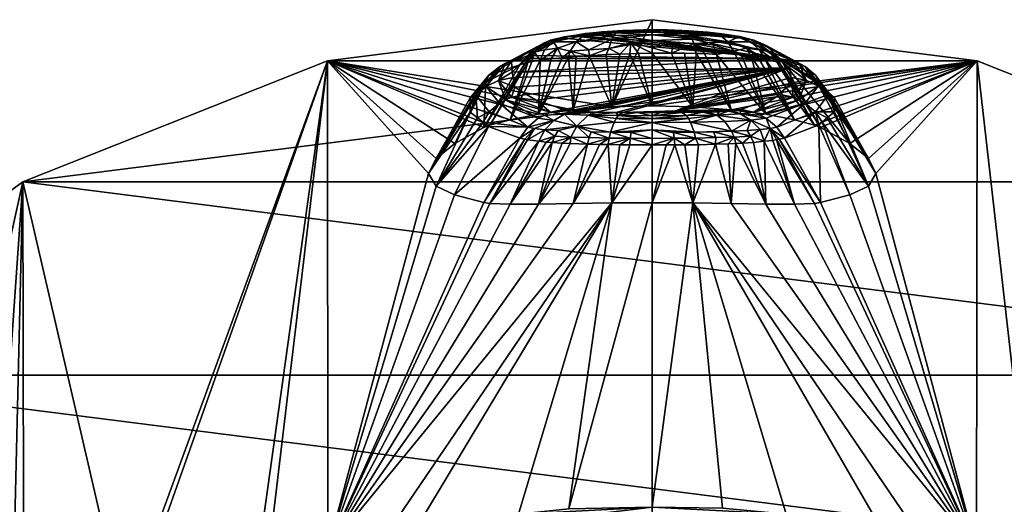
# Model space of a CAD drawing. Extents: x -0.025 to 0.024, y -0.115 to 0.022.
# Tile 66 of 69: x -0.011 to 0.006, y 0.013 to 0.022. Entities that reach past the tile are written whole.
import ezdxf

# ---------------------------------------------------------------- set-up
doc = ezdxf.new("R2010")
doc.units = 0
doc.layers.add('mesh', color=7, linetype='CONTINUOUS')

msp = doc.modelspace()

# ---------------------------------------------------------------- meshes
at = {"layer": 'mesh'}
mesh = msp.add_polyface(dxfattribs=at)
corners = [(-0.003066, 0.020447, 0.02833), (-0.003172, 0.020391, 0.026859), (-0.002831, 0.0208, 0.02455), (-0.003171, 0.020263, 0.028314), (-0.002538, 0.02101, 0.024607), (-0.002662, 0.020705, 0.028352), (-0.00288, 0.0206, 0.028343), (-0.002426, 0.021054, 0.024625), (-0.002411, 0.020854, 0.027226), (-0.002949, 0.020616, 0.024517), (-0.002889, 0.020676, 0.023891), (-0.003043, 0.020521, 0.0255), (-0.003169, 0.020134, 0.029785), (-0.003038, 0.020033, 0.031072), (-0.00283, 0.020141, 0.032084), (-0.002935, 0.019953, 0.032083), (-0.002536, 0.020358, 0.032064), (-0.002424, 0.020404, 0.032054), (-0.003448, 0.019572, 0.022894), (-0.003782, 0.019305, 0.025329), (-0.002178, 0.021015, 0.020497), (-0.002921, 0.019857, 0.020496), (-0.002814, 0.019899, 0.020169), (-0.005739, 0.021057, 0.000545), (-0.002451, 0.019999, 0.019512), (-0.001939, 0.020097, 0.018971), (-0.001317, 0.020178, 0.018571), (0.000107, 0.021799, 0.000545), (-0.000622, 0.020232, 0.018327), (-0.002644, 0.020952, 0.024588), (-0.002643, 0.020298, 0.032073), (-0.002133, 0.019867, 0.03581), (-0.002275, 0.02099, 0.02075)]
mesh.append_faces([[corners[k] for k in face] for face in [(0, 1, 2, 2), (3, 1, 0, 0), (4, 5, 6, 6), (7, 5, 4, 4), (7, 8, 5, 5), (2, 9, 10, 10), (2, 11, 9, 9), (1, 11, 2, 2), (0, 12, 3, 3), (0, 13, 12, 12), (14, 13, 0, 0), (14, 15, 13, 13), (16, 5, 17, 17), (16, 6, 5, 5), (9, 18, 10, 10), (11, 19, 9, 9), (3, 19, 1, 1), (20, 21, 22, 22), (21, 18, 23, 23), (23, 22, 21, 21), (23, 24, 22, 22), (25, 24, 23, 23), (23, 26, 25, 25), (27, 28, 23, 23), (6, 0, 29, 29), (30, 0, 6, 6), (30, 14, 0, 0), (31, 14, 30, 30), (0, 2, 29, 29), (4, 6, 29, 29), (32, 2, 10, 10), (30, 6, 16, 16), (10, 21, 32, 32)]])
mesh = msp.add_polyface(dxfattribs=at)
corners = [(0.002638, 0.021057, 0.024598), (0.002367, 0.021103, 0.024636), (0.002197, 0.021238, 0.023255), (0.000288, 0.021572, 0.020338), (0.001704, 0.021469, 0.020994), (0.000107, 0.021799, 0.000545), (-0.005739, 0.021057, 0.000545), (0.005953, 0.021057, 0.000545), (0.000107, 0.02025, 0.018245), (0.001936, 0.021431, 0.020933), (0.002047, 0.021382, 0.0209), (0.00275, 0.021013, 0.024579), (0.002158, 0.021333, 0.020867), (0.001572, 0.021506, 0.020659), (0.001475, 0.021522, 0.020522), (0.001683, 0.021494, 0.02038), (0.001109, 0.021572, 0.020134), (0.001261, 0.021551, 0.019945), (0.001357, 0.021543, 0.020356), (0.001204, 0.021347, 0.019363), (0.001261, 0.021175, 0.019226), (0.00157, 0.02123, 0.019492), (0.000857, 0.021368, 0.01921), (0.001466, 0.021399, 0.019654), (0.001894, 0.021122, 0.019712), (0.001803, 0.021289, 0.01982), (0.001719, 0.021141, 0.019543), (0.002139, 0.021084, 0.020024), (0.002038, 0.021254, 0.020114), (0.00202, 0.021108, 0.019833), (0.002418, 0.021084, 0.020777), (0.001875, 0.021402, 0.020241), (0.002222, 0.021218, 0.020444), (0.001334, 0.021516, 0.019844)]
mesh.append_faces([[corners[k] for k in face] for face in [(0, 1, 2, 2), (3, 2, 1, 1), (3, 4, 2, 2), (5, 6, 7, 7), (7, 8, 5, 5), (9, 2, 4, 4), (9, 0, 2, 2), (10, 11, 9, 9), (10, 12, 11, 11), (13, 14, 15, 15), (15, 16, 17, 17), (15, 18, 16, 16), (14, 18, 15, 15), (19, 20, 21, 21), (22, 21, 23, 23), (21, 24, 25, 25), (26, 24, 21, 21), (25, 27, 28, 28), (24, 29, 25, 25), (30, 12, 31, 31), (25, 23, 21, 21), (28, 23, 25, 25), (28, 31, 23, 23), (32, 31, 28, 28), (32, 30, 31, 31), (9, 13, 15, 15), (4, 13, 9, 9), (33, 15, 17, 17), (10, 9, 15, 15), (23, 15, 33, 33), (31, 15, 23, 23), (31, 10, 15, 15), (12, 10, 31, 31)]])
mesh = msp.add_polyface(dxfattribs=at)
corners = [(0.002577, 0.020936, 0.026339), (-0.002153, 0.020456, 0.032024), (-0.002364, 0.020588, 0.030318), (0.002367, 0.021103, 0.024636), (-0.002173, 0.0211, 0.02466), (-0.002122, 0.021152, 0.024107), (-0.002411, 0.020854, 0.027226), (-0.002394, 0.020757, 0.028356), (-0.001983, 0.02035, 0.033408), (-0.00149, 0.020185, 0.035674), (-0.001262, 0.020155, 0.036148), (-0.001358, 0.020163, 0.036011), (-0.001144, 0.020147, 0.036315), (-0.000551, 0.020131, 0.036734), (-0.000895, 0.020137, 0.036539), (0.000527, 0.020159, 0.036458), (-0.000165, 0.020128, 0.036842), (-0.000424, 0.02013, 0.03677), (-0.000298, 0.021185, 0.018952), (0.000107, 0.02025, 0.018245), (-0.000141, 0.021191, 0.018918), (-0.000622, 0.020232, 0.018327), (-0.000478, 0.021179, 0.018991), (-0.000724, 0.02117, 0.019044), (0.000107, 0.021799, 0.000545), (-0.001047, 0.020083, 0.036721), (-0.00147, 0.020102, 0.036283), (-0.001262, 0.021401, 0.019649), (-0.001368, 0.021231, 0.019488), (-0.001035, 0.021258, 0.019273), (-0.00103, 0.021151, 0.019196), (-0.001261, 0.021137, 0.019311), (-0.000673, 0.021278, 0.019116), (0.000456, 0.021199, 0.018937), (0.000106, 0.021295, 0.018987), (0.000106, 0.021194, 0.018925), (-0.000277, 0.021381, 0.019112), (-0.001317, 0.020178, 0.018571)]
mesh.append_faces([[corners[k] for k in face] for face in [(0, 1, 2, 2), (3, 4, 5, 5), (3, 6, 4, 4), (0, 7, 6, 6), (2, 7, 0, 0), (0, 8, 1, 1), (0, 9, 8, 8), (0, 10, 11, 11), (0, 12, 10, 10), (0, 13, 14, 14), (15, 16, 17, 17), (18, 19, 20, 20), (18, 21, 19, 19), (22, 21, 18, 18), (22, 23, 21, 21), (24, 19, 21, 21), (25, 14, 13, 13), (26, 12, 14, 14), (27, 28, 29, 29), (28, 30, 29, 29), (28, 31, 30, 30), (23, 22, 32, 32), (33, 34, 35, 35), (32, 30, 23, 23), (32, 29, 30, 30), (36, 20, 35, 35), (36, 18, 20, 20), (22, 18, 36, 36), (34, 36, 35, 35), (19, 35, 20, 20), (21, 30, 37, 37), (21, 23, 30, 30)]])
mesh = msp.add_polyface(dxfattribs=at)
corners = [(0.000106, 0.021608, 0.019558), (-0.000042, 0.021618, 0.01982), (-0.000424, 0.021607, 0.019894), (0.000106, 0.021617, 0.019825), (0.000379, 0.021616, 0.019834), (-0.001055, 0.021552, 0.019941), (-0.0011, 0.021549, 0.020309), (-0.001264, 0.021522, 0.020527), (-0.000899, 0.021571, 0.020149), (-0.000508, 0.021593, 0.019656), (-0.000798, 0.021582, 0.020068), (0.000106, 0.021577, 0.019429), (-0.000547, 0.021561, 0.019535), (0.000106, 0.021529, 0.019304), (-0.000584, 0.021512, 0.019417), (-0.000618, 0.021447, 0.019306), (-0.001129, 0.021517, 0.01984), (0.000288, 0.021572, 0.020338), (0.002367, 0.021103, 0.024636), (-0.001344, 0.021509, 0.020633), (-0.00149, 0.021469, 0.020994), (-0.000673, 0.021278, 0.019116), (-0.000478, 0.021179, 0.018991), (-0.000277, 0.021381, 0.019112), (-0.001035, 0.021258, 0.019273), (-0.001262, 0.021401, 0.019649), (0.000106, 0.021427, 0.019132), (0.000106, 0.021295, 0.018987)]
mesh.append_faces([[corners[k] for k in face] for face in [(0, 1, 2, 2), (0, 3, 1, 1), (4, 3, 0, 0), (5, 6, 7, 7), (8, 6, 5, 5), (9, 2, 10, 10), (9, 0, 2, 2), (11, 0, 9, 9), (5, 10, 8, 8), (5, 9, 10, 10), (12, 9, 5, 5), (12, 11, 9, 9), (13, 11, 12, 12), (13, 14, 15, 15), (12, 14, 13, 13), (12, 16, 14, 14), (5, 16, 12, 12), (17, 1, 3, 3), (2, 1, 17, 17), (17, 10, 2, 2), (17, 8, 10, 10), (18, 6, 8, 8), (18, 19, 7, 7), (18, 20, 19, 19), (21, 22, 23, 23), (15, 24, 21, 21), (15, 25, 24, 24), (14, 25, 15, 15), (16, 25, 14, 14), (26, 23, 27, 27), (26, 21, 23, 23), (26, 15, 21, 21), (13, 15, 26, 26)]])
mesh = msp.add_polyface(dxfattribs=at)
corners = [(0.001261, 0.021551, 0.019945), (0.000765, 0.0216, 0.019941), (0.000718, 0.021592, 0.01966), (0.001109, 0.021572, 0.020134), (0.000379, 0.021616, 0.019834), (0.000106, 0.021608, 0.019558), (0.000637, 0.021605, 0.019906), (0.000794, 0.021511, 0.019421), (0.000106, 0.021529, 0.019304), (0.000828, 0.021446, 0.019311), (0.000106, 0.021577, 0.019429), (0.000757, 0.02156, 0.019539), (0.001334, 0.021516, 0.019844), (0.001572, 0.021506, 0.020659), (0.001704, 0.021469, 0.020994), (0.000288, 0.021572, 0.020338), (0.001475, 0.021522, 0.020522), (0.001357, 0.021543, 0.020356), (0.000106, 0.021617, 0.019825), (0.002367, 0.021103, 0.024636), (-0.000899, 0.021571, 0.020149), (-0.001264, 0.021522, 0.020527), (-0.0011, 0.021549, 0.020309), (0.000857, 0.021368, 0.01921), (0.000489, 0.021381, 0.019114), (0.000456, 0.021199, 0.018937), (0.000106, 0.021427, 0.019132), (0.001466, 0.021399, 0.019654), (0.000106, 0.021295, 0.018987), (0.001204, 0.021347, 0.019363), (0.00157, 0.02123, 0.019492), (0.000898, 0.021191, 0.019061)]
mesh.append_faces([[corners[k] for k in face] for face in [(0, 1, 2, 2), (0, 3, 1, 1), (2, 4, 5, 5), (2, 6, 4, 4), (1, 6, 2, 2), (7, 8, 9, 9), (10, 2, 5, 5), (11, 2, 10, 10), (11, 0, 2, 2), (12, 0, 11, 11), (8, 11, 10, 10), (7, 11, 8, 8), (7, 12, 11, 11), (13, 14, 15, 15), (15, 16, 13, 13), (15, 17, 16, 16), (3, 17, 15, 15), (15, 1, 3, 3), (15, 6, 1, 1), (4, 6, 15, 15), (15, 18, 4, 4), (19, 20, 15, 15), (21, 22, 19, 19), (23, 24, 25, 25), (9, 8, 26, 26), (23, 26, 24, 24), (23, 9, 26, 26), (27, 9, 23, 23), (27, 7, 9, 9), (24, 26, 28, 28), (23, 29, 30, 30), (25, 31, 23, 23), (27, 12, 7, 7)]])
mesh = msp.add_polyface(dxfattribs=at)
corners = [(-0.002122, 0.021152, 0.024107), (-0.002173, 0.0211, 0.02466), (-0.002426, 0.021054, 0.024625), (-0.001833, 0.021382, 0.0209), (-0.002644, 0.020952, 0.024588), (-0.002039, 0.021256, 0.020836), (-0.002538, 0.02101, 0.024607), (-0.001726, 0.02143, 0.020932), (-0.00149, 0.021469, 0.020994), (-0.001476, 0.021493, 0.020383), (-0.001344, 0.021509, 0.020633), (-0.001264, 0.021522, 0.020527), (-0.001055, 0.021552, 0.019941), (-0.002012, 0.021217, 0.020448), (-0.002178, 0.021015, 0.020497), (-0.002131, 0.021027, 0.020373), (-0.002275, 0.02099, 0.02075), (-0.001669, 0.021402, 0.020244), (-0.001833, 0.021254, 0.020117), (-0.001601, 0.021289, 0.01982), (-0.001715, 0.021095, 0.0197), (-0.001517, 0.021113, 0.01953), (-0.001907, 0.021067, 0.019973), (-0.002061, 0.021045, 0.020191), (-0.0014, 0.021124, 0.01943), (-0.001261, 0.021137, 0.019311), (-0.001368, 0.021231, 0.019488), (-0.001262, 0.021401, 0.019649), (-0.001129, 0.021517, 0.01984)]
mesh.append_faces([[corners[k] for k in face] for face in [(0, 1, 2, 2), (3, 4, 5, 5), (3, 6, 4, 4), (7, 6, 3, 3), (7, 2, 6, 6), (7, 0, 2, 2), (8, 0, 7, 7), (8, 7, 9, 9), (9, 10, 8, 8), (9, 11, 10, 10), (12, 11, 9, 9), (13, 14, 15, 15), (13, 5, 16, 16), (13, 17, 5, 5), (18, 17, 13, 13), (18, 19, 17, 17), (19, 20, 21, 21), (19, 22, 20, 20), (18, 22, 19, 19), (13, 22, 18, 18), (13, 23, 22, 22), (15, 23, 13, 13), (24, 25, 26, 26), (26, 21, 24, 24), (26, 19, 21, 21), (27, 19, 26, 26), (27, 17, 19, 19), (7, 3, 9, 9), (28, 17, 27, 27), (9, 17, 28, 28), (9, 5, 17, 17), (3, 5, 9, 9), (12, 9, 28, 28)]])
mesh = msp.add_polyface(dxfattribs=at)
corners = [(0.000108, 0.020072, 0.037113), (0.000255, 0.020127, 0.036856), (0.000638, 0.020129, 0.036781), (0.000722, 0.020074, 0.037013), (0.001011, 0.020135, 0.036605), (-0.002122, 0.021152, 0.024107), (-0.00149, 0.021469, 0.020994), (0.002367, 0.021103, 0.024636), (0.002577, 0.020936, 0.026339), (-0.002411, 0.020854, 0.027226), (-0.001358, 0.020163, 0.036011), (-0.00149, 0.020185, 0.035674), (-0.000895, 0.020137, 0.036539), (-0.001144, 0.020147, 0.036315), (0.000527, 0.020159, 0.036458), (0.000108, 0.020127, 0.036851), (0.001112, 0.020138, 0.036524), (0.001313, 0.020144, 0.036363), (0.001478, 0.020156, 0.036143), (-0.000424, 0.02013, 0.03677), (-0.000551, 0.020131, 0.036734), (-0.000165, 0.020128, 0.036842), (0.001558, 0.020161, 0.036036), (0.002335, 0.020413, 0.032553), (0.001704, 0.020185, 0.035674), (0.000898, 0.021191, 0.019061), (0.00153, 0.020178, 0.018571), (0.001046, 0.021188, 0.019103), (0.000836, 0.020232, 0.018327), (0.000688, 0.021195, 0.019002), (0.001269, 0.020083, 0.036726), (0.000489, 0.021381, 0.019114), (0.000106, 0.021295, 0.018987), (0.000456, 0.021199, 0.018937), (0.001204, 0.021347, 0.019363), (0.000857, 0.021368, 0.01921), (0.001261, 0.021175, 0.019226), (0.000106, 0.021194, 0.018925), (0.000107, 0.02025, 0.018245)]
mesh.append_faces([[corners[k] for k in face] for face in [(0, 1, 2, 2), (3, 2, 4, 4), (5, 6, 7, 7), (8, 9, 7, 7), (10, 11, 8, 8), (12, 13, 8, 8), (14, 1, 15, 15), (14, 2, 1, 1), (4, 2, 14, 14), (14, 16, 4, 4), (14, 17, 16, 16), (18, 17, 14, 14), (8, 19, 20, 20), (14, 19, 8, 8), (15, 21, 14, 14), (14, 22, 18, 18), (23, 24, 14, 14), (25, 26, 27, 27), (25, 28, 26, 26), (29, 28, 25, 25), (16, 17, 30, 30), (30, 4, 16, 16), (30, 3, 4, 4), (31, 32, 33, 33), (34, 35, 36, 36), (35, 27, 36, 36), (25, 27, 35, 35), (29, 25, 33, 33), (26, 36, 27, 27), (28, 37, 38, 38), (28, 33, 37, 37), (29, 33, 28, 28)]])
mesh = msp.add_polyface(dxfattribs=at)
corners = [(0.002335, 0.020413, 0.032553), (0.002387, 0.020457, 0.032), (0.00264, 0.020407, 0.032026), (0.002638, 0.021057, 0.024598), (0.002577, 0.020936, 0.026339), (0.002367, 0.021103, 0.024636), (0.000527, 0.020159, 0.036458), (0.001704, 0.020185, 0.035674), (0.001558, 0.020161, 0.036036), (0.002625, 0.020661, 0.02943), (0.002608, 0.020762, 0.028301), (0.001894, 0.021122, 0.019712), (0.002665, 0.019999, 0.019512), (0.00202, 0.021108, 0.019833), (0.002153, 0.020097, 0.018971), (0.001719, 0.021141, 0.019543), (0.005953, 0.021057, 0.000545), (0.000836, 0.020232, 0.018327), (0.000107, 0.02025, 0.018245), (0.001936, 0.020136, 0.035728), (0.00169, 0.020103, 0.036281), (0.001478, 0.020156, 0.036143), (0.001269, 0.020083, 0.036726), (0.001313, 0.020144, 0.036363), (0.001936, 0.021431, 0.020933), (0.00275, 0.021013, 0.024579), (0.002047, 0.020083, 0.035752), (0.002858, 0.0203, 0.032045), (0.002158, 0.020028, 0.035775), (0.002752, 0.02036, 0.032037), (0.002222, 0.021218, 0.020444), (0.002038, 0.021254, 0.020114), (0.002349, 0.021041, 0.020367), (0.002139, 0.021084, 0.020024), (0.001803, 0.021289, 0.01982), (0.002396, 0.021024, 0.020496), (0.002418, 0.021084, 0.020777), (0.003028, 0.019899, 0.020169), (0.001261, 0.021175, 0.019226), (0.00153, 0.020178, 0.018571), (0.00157, 0.02123, 0.019492)]
mesh.append_faces([[corners[k] for k in face] for face in [(0, 1, 2, 2), (3, 4, 5, 5), (6, 1, 0, 0), (6, 7, 8, 8), (6, 9, 1, 1), (6, 10, 9, 9), (4, 10, 6, 6), (11, 12, 13, 13), (11, 14, 12, 12), (15, 14, 11, 11), (16, 17, 18, 18), (7, 19, 20, 20), (20, 8, 7, 7), (20, 21, 8, 8), (22, 21, 20, 20), (22, 23, 21, 21), (24, 25, 3, 3), (26, 27, 28, 28), (19, 29, 26, 26), (19, 2, 29, 29), (19, 0, 2, 2), (7, 0, 19, 19), (30, 31, 32, 32), (31, 33, 32, 32), (34, 13, 33, 33), (30, 35, 36, 36), (32, 35, 30, 30), (12, 33, 13, 13), (37, 32, 33, 33), (14, 38, 39, 39), (14, 40, 38, 38), (15, 40, 14, 14)]])
mesh = msp.add_polyface(dxfattribs=at)
corners = [(0.003385, 0.020268, 0.028256), (0.003386, 0.020142, 0.029711), (0.003279, 0.020452, 0.028272), (0.002876, 0.02071, 0.028295), (0.002608, 0.020762, 0.028301), (0.002577, 0.020936, 0.026339), (0.002625, 0.020661, 0.02943), (0.002752, 0.02036, 0.032037), (0.003093, 0.020605, 0.028286), (0.00264, 0.020407, 0.032026), (0.002387, 0.020457, 0.032), (0.003383, 0.020397, 0.026785), (0.003252, 0.02052, 0.0255), (0.003044, 0.020803, 0.024522), (0.003148, 0.020618, 0.02449), (0.002638, 0.021057, 0.024598), (0.00275, 0.021013, 0.024579), (0.003996, 0.019305, 0.025329), (0.003051, 0.020709, 0.023536), (0.005953, 0.021057, 0.000545), (0.002665, 0.019999, 0.019512), (0.002153, 0.020097, 0.018971), (0.00153, 0.020178, 0.018571), (0.003662, 0.019572, 0.022899), (0.003135, 0.019857, 0.020496), (0.000836, 0.020232, 0.018327), (0.002158, 0.021333, 0.020867), (0.002857, 0.020955, 0.02456), (0.002858, 0.0203, 0.032045), (0.002418, 0.021084, 0.020777), (0.003045, 0.020144, 0.032056), (0.002396, 0.021024, 0.020496), (0.002349, 0.021041, 0.020367), (0.003028, 0.019899, 0.020169)]
mesh.append_faces([[corners[k] for k in face] for face in [(0, 1, 2, 2), (3, 4, 5, 5), (3, 6, 4, 4), (7, 3, 8, 8), (9, 3, 7, 7), (9, 6, 3, 3), (10, 6, 9, 9), (2, 11, 0, 0), (2, 12, 11, 11), (13, 12, 2, 2), (13, 14, 12, 12), (15, 3, 5, 5), (16, 3, 15, 15), (16, 8, 3, 3), (17, 14, 18, 18), (19, 20, 21, 21), (22, 19, 21, 21), (23, 24, 19, 19), (22, 25, 19, 19), (26, 27, 16, 16), (8, 2, 28, 28), (27, 2, 8, 8), (27, 13, 2, 2), (29, 13, 27, 27), (2, 30, 28, 28), (7, 8, 28, 28), (29, 14, 13, 13), (29, 18, 14, 14), (27, 8, 16, 16), (26, 29, 27, 27), (23, 18, 29, 29), (31, 24, 29, 29), (32, 33, 31, 31)]])
mesh = msp.add_polyface(dxfattribs=at)
corners = [(-0.002424, 0.020404, 0.032054), (-0.002153, 0.020456, 0.032024), (-0.001983, 0.02035, 0.033408), (-0.002662, 0.020705, 0.028352), (-0.002394, 0.020757, 0.028356), (-0.002364, 0.020588, 0.030318), (-0.002411, 0.020854, 0.027226), (-0.002173, 0.0211, 0.02466), (-0.002426, 0.021054, 0.024625), (-0.001833, 0.020083, 0.035752), (-0.001944, 0.020028, 0.035775), (-0.002536, 0.020358, 0.032064), (-0.0014, 0.021124, 0.01943), (-0.001317, 0.020178, 0.018571), (-0.001261, 0.021137, 0.019311), (-0.001939, 0.020097, 0.018971), (-0.001517, 0.021113, 0.01953), (-0.001715, 0.021095, 0.0197), (-0.002131, 0.021027, 0.020373), (-0.002451, 0.019999, 0.019512), (-0.002061, 0.021045, 0.020191), (-0.002814, 0.019899, 0.020169), (-0.002178, 0.021015, 0.020497), (-0.005739, 0.021057, 0.000545), (-0.000622, 0.020232, 0.018327), (-0.001358, 0.020163, 0.036011), (-0.001262, 0.020155, 0.036148), (-0.00147, 0.020102, 0.036283), (-0.001144, 0.020147, 0.036315), (-0.001726, 0.020135, 0.035729), (-0.00149, 0.020185, 0.035674), (-0.002643, 0.020298, 0.032073), (-0.002644, 0.020952, 0.024588), (-0.002831, 0.0208, 0.02455), (-0.002039, 0.021256, 0.020836), (-0.002275, 0.02099, 0.02075), (-0.002012, 0.021217, 0.020448), (-0.00103, 0.021151, 0.019196), (-0.001907, 0.021067, 0.019973), (-0.002921, 0.019857, 0.020496)]
mesh.append_faces([[corners[k] for k in face] for face in [(0, 1, 2, 2), (3, 4, 5, 5), (3, 6, 4, 4), (7, 6, 8, 8), (9, 10, 11, 11), (0, 5, 1, 1), (0, 3, 5, 5), (12, 13, 14, 14), (12, 15, 13, 13), (16, 15, 12, 12), (16, 17, 15, 15), (18, 19, 20, 20), (18, 21, 19, 19), (22, 21, 18, 18), (23, 24, 13, 13), (25, 26, 27, 27), (26, 28, 27, 27), (29, 25, 27, 27), (30, 25, 29, 29), (10, 31, 11, 11), (32, 33, 34, 34), (29, 2, 30, 30), (29, 0, 2, 2), (29, 11, 0, 0), (9, 11, 29, 29), (34, 33, 35, 35), (36, 35, 22, 22), (13, 37, 14, 14), (19, 38, 20, 20), (15, 38, 19, 19), (15, 17, 38, 38), (35, 39, 22, 22)]])
mesh = msp.add_polyface(dxfattribs=at)
corners = [(-0.008962, 0.009828, 0.117027), (-0.00836, 0.010558, 0.113944), (-0.005634, 0.011299, 0.114364), (-0.007849, 0.010853, 0.100914), (-0.006823, 0.011268, 0.100948), (-0.005948, 0.011436, 0.100962), (-0.008727, 0.010749, 0.100906), (-0.009054, 0.010562, 0.100891), (-0.009773, 0.01001, 0.100846), (0.019955, 0.010846, 0.000545), (-0.015985, 0.015403, 0.000545), (-0.019741, 0.010846, 0.000545), (0.016199, 0.015403, 0.000545), (-0.011218, 0.01888, 0.000545), (-0.005739, 0.021057, 0.000545), (-0.009402, 0.011043, 0.100431), (-0.009549, 0.009228, 0.104748), (-0.005813, 0.010625, 0.104861), (-0.008967, 0.010319, 0.113811), (-0.004622, 0.01146, 0.114457), (-0.009234, 0.010214, 0.113752), (-0.009224, 0.010252, 0.113637), (-0.00918, 0.010217, 0.113487), (-0.004593, 0.011452, 0.114187), (-0.009093, 0.010085, 0.113311), (-0.00455, 0.011311, 0.114008), (-0.00686, 0.010798, 0.113717), (-0.007231, 0.010634, 0.113617), (-0.006893, 0.011509, 0.10096), (-0.009111, 0.01068, 0.100893), (-0.011232, 0.009627, 0.100807), (-0.006973, 0.011772, 0.100845), (-0.009217, 0.010933, 0.100777), (-0.004654, 0.012377, 0.100895), (-0.007015, 0.011927, 0.100595), (-0.006815, 0.012007, 0.10051), (-0.00573, 0.012272, 0.100531), (-0.009273, 0.011083, 0.100526), (-0.011362, 0.009867, 0.100691), (-0.004683, 0.012536, 0.100644)]
mesh.append_faces([[corners[k] for k in face] for face in [(0, 1, 2, 2), (3, 4, 5, 5), (3, 6, 4, 4), (7, 6, 3, 3), (3, 8, 7, 7), (9, 10, 11, 11), (12, 13, 10, 10), (14, 15, 13, 13), (16, 3, 17, 17), (3, 5, 17, 17), (18, 19, 1, 1), (18, 20, 19, 19), (19, 2, 1, 1), (20, 21, 19, 19), (21, 22, 23, 23), (24, 25, 22, 22), (24, 26, 25, 25), (26, 24, 27, 27), (6, 28, 4, 4), (6, 29, 28, 28), (7, 29, 6, 6), (7, 30, 29, 29), (31, 29, 32, 32), (31, 28, 29, 29), (33, 28, 31, 31), (34, 35, 36, 36), (37, 32, 38, 38), (34, 32, 37, 37), (34, 31, 32, 32), (39, 31, 34, 34), (35, 34, 14, 14), (14, 37, 15, 15), (34, 37, 14, 14)]])
mesh = msp.add_polyface(dxfattribs=at)
corners = [(0.007048, 0.011296, 0.10095), (0.007237, 0.011142, 0.100938), (0.006161, 0.011428, 0.100961), (0.008418, 0.010959, 0.100923), (0.009243, 0.010513, 0.100887), (0.00969, 0.010176, 0.100859), (0.016199, 0.015403, 0.000545), (-0.015985, 0.015403, 0.000545), (0.019955, 0.010846, 0.000545), (0.011432, 0.01888, 0.000545), (-0.011218, 0.01888, 0.000545), (0.006988, 0.012019, 0.100511), (0.005943, 0.01227, 0.100531), (0.005953, 0.021057, 0.000545), (0.006027, 0.010625, 0.104861), (0.009109, 0.010211, 0.113484), (0.004536, 0.011451, 0.114186), (0.004508, 0.011364, 0.114058), (0.004559, 0.011493, 0.114336), (0.009153, 0.010246, 0.113633), (0.004571, 0.011481, 0.114476), (0.009166, 0.010205, 0.113762), (0.004716, 0.011463, 0.114466), (0.009052, 0.010132, 0.113357), (0.008987, 0.010007, 0.11326), (0.004477, 0.011233, 0.113958), (0.004695, 0.011213, 0.113947), (0.004756, 0.011861, 0.100996), (0.007106, 0.011509, 0.10096), (0.009325, 0.01068, 0.100893), (0.004814, 0.012108, 0.101009), (0.007186, 0.011772, 0.100845), (0.00943, 0.010933, 0.100777), (0.007229, 0.011927, 0.100595), (0.004897, 0.012536, 0.100644), (0.004868, 0.012377, 0.100895), (0.009486, 0.011083, 0.100526), (0.011644, 0.010011, 0.100439), (0.009669, 0.01102, 0.100429)]
mesh.append_faces([[corners[k] for k in face] for face in [(0, 1, 2, 2), (3, 1, 0, 0), (3, 4, 1, 1), (4, 5, 1, 1), (6, 7, 8, 8), (9, 10, 6, 6), (11, 12, 13, 13), (9, 11, 13, 13), (14, 2, 1, 1), (15, 16, 17, 17), (15, 18, 16, 16), (19, 20, 18, 18), (21, 22, 20, 20), (23, 15, 17, 17), (24, 25, 26, 26), (0, 2, 27, 27), (3, 28, 29, 29), (0, 28, 3, 3), (0, 30, 28, 28), (27, 30, 0, 0), (31, 28, 30, 30), (32, 28, 31, 31), (32, 29, 28, 28), (33, 12, 11, 11), (34, 12, 33, 33), (33, 31, 35, 35), (36, 31, 33, 33), (36, 32, 31, 31), (37, 32, 36, 36), (9, 38, 36, 36), (9, 33, 11, 11), (36, 33, 9, 9), (27, 2, 14, 14)]])
mesh = msp.add_polyface(dxfattribs=at)
corners = [(0.003279, 0.020452, 0.028272), (0.003386, 0.020142, 0.029711), (0.003045, 0.020144, 0.032056), (0.003163, 0.019956, 0.032057), (0.003103, 0.019906, 0.032683), (0.003256, 0.020034, 0.031072), (0.003661, 0.018647, 0.033474), (0.003135, 0.01851, 0.035885), (0.003996, 0.018807, 0.031029), (0.003385, 0.020268, 0.028256), (0.004132, 0.019034, 0.028162), (0.003383, 0.020397, 0.026785), (0.003996, 0.019305, 0.025329), (0.003252, 0.02052, 0.0255), (0.003051, 0.020709, 0.023536), (0.003662, 0.019572, 0.022899), (0.003148, 0.020618, 0.02449), (0.002392, 0.019651, 0.036084), (0.003028, 0.018495, 0.036214), (0.002344, 0.019642, 0.036209), (0.002396, 0.021024, 0.020496), (0.003028, 0.019899, 0.020169), (0.003135, 0.019857, 0.020496), (0.005953, 0.021057, 0.000545), (-0.011218, 0.01888, 0.000545), (0.011432, 0.01888, 0.000545), (0.002665, 0.019999, 0.019512), (0.002858, 0.0203, 0.032045), (0.002346, 0.019867, 0.03581), (0.002488, 0.019671, 0.035831), (0.002047, 0.020083, 0.035752), (0.002752, 0.02036, 0.032037), (0.002418, 0.021084, 0.020777), (0.002139, 0.021084, 0.020024)]
mesh.append_faces([[corners[k] for k in face] for face in [(0, 1, 2, 2), (2, 3, 4, 4), (2, 5, 3, 3), (1, 5, 2, 2), (4, 6, 7, 7), (3, 6, 4, 4), (3, 8, 6, 6), (5, 8, 3, 3), (5, 1, 8, 8), (9, 8, 1, 1), (9, 10, 8, 8), (11, 10, 9, 9), (11, 12, 10, 10), (13, 12, 11, 11), (12, 14, 15, 15), (13, 16, 12, 12), (17, 18, 19, 19), (17, 7, 18, 18), (20, 21, 22, 22), (23, 24, 25, 25), (23, 21, 26, 26), (23, 22, 21, 21), (23, 12, 15, 15), (23, 10, 12, 12), (27, 2, 28, 28), (29, 2, 4, 4), (28, 2, 29, 29), (30, 31, 27, 27), (4, 7, 29, 29), (15, 32, 22, 22), (29, 7, 17, 17), (21, 33, 26, 26)]])
mesh = msp.add_polyface(dxfattribs=at)
corners = [(-0.002185, 0.019651, 0.036088), (-0.002814, 0.018495, 0.036214), (-0.002921, 0.01851, 0.035885), (-0.002889, 0.020676, 0.023891), (-0.003448, 0.019572, 0.022894), (-0.002921, 0.019857, 0.020496), (-0.002949, 0.020616, 0.024517), (-0.003782, 0.019305, 0.025329), (-0.003043, 0.020521, 0.0255), (-0.003172, 0.020391, 0.026859), (-0.003171, 0.020263, 0.028314), (-0.003919, 0.019032, 0.028192), (-0.003169, 0.020134, 0.029785), (-0.003782, 0.018807, 0.031029), (-0.003038, 0.020033, 0.031072), (-0.003449, 0.018647, 0.033469), (-0.002275, 0.019671, 0.035831), (-0.002837, 0.019878, 0.033039), (-0.002935, 0.019953, 0.032083), (0.005953, 0.021057, 0.000545), (-0.005739, 0.021057, 0.000545), (-0.011218, 0.01888, 0.000545), (-0.00573, 0.012272, 0.100531), (-0.001939, 0.018482, 0.037428), (-0.001317, 0.018493, 0.037836), (-0.002451, 0.01848, 0.036878), (-0.006815, 0.012007, 0.10051), (-0.002133, 0.019867, 0.03581), (-0.00283, 0.020141, 0.032084), (-0.004683, 0.012536, 0.100644), (-0.004133, 0.012661, 0.100563), (-0.002301, 0.012905, 0.100674), (-0.002286, 0.012744, 0.100924), (-0.004654, 0.012377, 0.100895), (-0.000622, 0.018503, 0.038085)]
mesh.append_faces([[corners[k] for k in face] for face in [(0, 1, 2, 2), (3, 4, 5, 5), (6, 7, 4, 4), (8, 9, 7, 7), (10, 11, 7, 7), (12, 11, 10, 10), (12, 13, 11, 11), (14, 13, 12, 12), (15, 16, 2, 2), (15, 17, 16, 16), (13, 17, 15, 15), (13, 18, 17, 17), (14, 18, 13, 13), (19, 20, 21, 21), (22, 23, 24, 24), (22, 25, 23, 23), (1, 25, 22, 22), (22, 2, 1, 1), (22, 15, 2, 2), (13, 15, 22, 22), (20, 7, 11, 11), (20, 4, 7, 7), (22, 11, 13, 13), (22, 20, 11, 11), (26, 20, 22, 22), (27, 18, 28, 28), (27, 17, 18, 18), (29, 30, 31, 31), (31, 32, 33, 33), (34, 29, 22, 22), (30, 29, 34, 34), (34, 31, 30, 30)]])
mesh = msp.add_polyface(dxfattribs=at)
corners = [(0.004695, 0.011213, 0.113947), (0.004802, 0.007331, 0.111737), (0.005245, 0.007225, 0.111677), (0.00606, 0.007782, 0.133912), (0.005553, 0.007933, 0.133915), (0.004298, 0.011124, 0.117026), (0.002953, 0.008403, 0.133925), (0.00181, 0.008474, 0.133926), (0.00395, 0.008223, 0.133921), (0.004248, 0.008169, 0.13392), (-0.000043, 0.011504, 0.117025), (0.001961, 0.011815, 0.114664), (0.004716, 0.011463, 0.114466), (0.007274, 0.010865, 0.114131), (0.004302, 0.011516, 0.114496), (0.00178, 0.008085, 0.134812), (0.003885, 0.007828, 0.134809), (0.003841, 0.007563, 0.135053), (0.005959, 0.007385, 0.134804), (0.005891, 0.007124, 0.135049), (0.003945, 0.008187, 0.134192), (0.001808, 0.008448, 0.134195), (0.006049, 0.007736, 0.134186), (0.00392, 0.00804, 0.134515), (0.006012, 0.007592, 0.13451), (0.00379, 0.00726, 0.135236), (0.001759, 0.007816, 0.135056), (0.001796, 0.0083, 0.134519), (0.002344, 0.019642, 0.036209), (0.003028, 0.018495, 0.036214), (0.002665, 0.01848, 0.036878), (0.005943, 0.01227, 0.100531), (0.003135, 0.01851, 0.035885), (0.003661, 0.018647, 0.033474), (0.004132, 0.019034, 0.028162), (0.005953, 0.021057, 0.000545), (0.003996, 0.018807, 0.031029), (0.002153, 0.018482, 0.037428), (0.00153, 0.018493, 0.037836), (0.002305, 0.012176, 0.101022), (0.006027, 0.010625, 0.104861), (0.002102, 0.011335, 0.104919), (0.005695, 0.009114, 0.108616), (0.002442, 0.007654, 0.111921), (0.00199, 0.009784, 0.108671), (0.004477, 0.011233, 0.113958), (0.001826, 0.007678, 0.111935), (0.004571, 0.011481, 0.114476), (-0.000043, 0.01189, 0.114706), (0.004559, 0.011493, 0.114336), (-0.000043, 0.011746, 0.11427), (0.004536, 0.011451, 0.114186), (0.009052, 0.010132, 0.113357), (0.004508, 0.011364, 0.114058), (0.002747, 0.012356, 0.101036), (0.004756, 0.011861, 0.100996), (0.004814, 0.012108, 0.101009), (0.002473, 0.012471, 0.101038), (0.002465, 0.012352, 0.101036), (0.004868, 0.012377, 0.100895), (0.0025, 0.012744, 0.100924), (0.007186, 0.011772, 0.100845), (0.004203, 0.012687, 0.100565), (0.004897, 0.012536, 0.100644), (0.002515, 0.012905, 0.100674), (0.007229, 0.011927, 0.100595), (0.000836, 0.018503, 0.038085)]
mesh.append_faces([[corners[k] for k in face] for face in [(0, 1, 2, 2), (3, 4, 5, 5), (5, 6, 7, 7), (5, 8, 6, 6), (5, 9, 8, 8), (4, 9, 5, 5), (10, 11, 5, 5), (12, 13, 5, 5), (11, 14, 5, 5), (15, 16, 17, 17), (16, 18, 19, 19), (20, 8, 9, 9), (20, 6, 8, 8), (21, 6, 20, 20), (4, 20, 9, 9), (4, 22, 20, 20), (20, 23, 21, 21), (20, 24, 23, 23), (22, 24, 20, 20), (19, 17, 16, 16), (17, 25, 26, 26), (18, 23, 24, 24), (16, 23, 18, 18), (16, 27, 23, 23), (15, 27, 16, 16), (28, 29, 30, 30), (31, 32, 33, 33), (31, 34, 35, 35), (31, 36, 34, 34), (33, 36, 31, 31), (31, 29, 32, 32), (31, 30, 29, 29), (37, 30, 31, 31), (31, 38, 37, 37), (39, 40, 41, 41), (42, 43, 44, 44), (42, 1, 43, 43), (2, 1, 42, 42), (42, 41, 40, 40), (44, 41, 42, 42), (45, 1, 0, 0), (45, 43, 1, 1), (46, 43, 45, 45), (5, 47, 12, 12), (5, 14, 47, 47), (11, 48, 14, 14), (48, 47, 14, 14), (48, 49, 47, 47), (49, 50, 51, 51), (52, 53, 45, 45), (54, 55, 39, 39), (54, 56, 55, 55), (54, 57, 56, 56), (58, 57, 54, 54), (59, 57, 60, 60), (59, 56, 57, 57), (61, 56, 59, 59), (62, 63, 64, 64), (63, 60, 64, 64), (63, 59, 60, 60), (65, 59, 63, 63), (63, 66, 31, 31), (63, 62, 66, 66), (55, 40, 39, 39)]])
mesh = msp.add_polyface(dxfattribs=at)
corners = [(-0.001517, 0.01958, 0.037056), (-0.001356, 0.019689, 0.037112), (-0.001373, 0.01957, 0.037195), (-0.001646, 0.019703, 0.036849), (-0.001589, 0.019804, 0.036799), (-0.001692, 0.019592, 0.036887), (-0.001804, 0.019599, 0.036779), (-0.002185, 0.019651, 0.036088), (-0.002921, 0.01851, 0.035885), (-0.002275, 0.019671, 0.035831), (-0.001056, 0.01956, 0.037376), (-0.000991, 0.019781, 0.037259), (-0.001028, 0.019678, 0.037326), (-0.001252, 0.019883, 0.036982), (-0.001825, 0.01982, 0.036504), (-0.002009, 0.019842, 0.036172), (-0.00214, 0.019641, 0.036218), (-0.001936, 0.019615, 0.036567), (-0.001662, 0.019988, 0.036404), (-0.002133, 0.019867, 0.03581), (-0.001944, 0.020028, 0.035775), (-0.001833, 0.020083, 0.035752), (-0.001726, 0.020135, 0.035729), (-0.00147, 0.020102, 0.036283), (-0.001047, 0.020083, 0.036721), (-0.002643, 0.020298, 0.032073), (-0.002837, 0.019878, 0.033039), (-0.002814, 0.018495, 0.036214)]
mesh.append_faces([[corners[k] for k in face] for face in [(0, 1, 2, 2), (1, 3, 4, 4), (1, 5, 3, 3), (0, 5, 1, 1), (5, 6, 3, 3), (7, 8, 9, 9), (10, 2, 1, 1), (11, 12, 13, 13), (3, 14, 4, 4), (15, 14, 16, 16), (14, 17, 16, 16), (3, 17, 14, 14), (3, 6, 17, 17), (18, 19, 20, 20), (1, 12, 10, 10), (1, 13, 12, 12), (4, 13, 1, 1), (14, 13, 4, 4), (14, 18, 13, 13), (15, 18, 14, 14), (15, 19, 18, 18), (21, 22, 23, 23), (15, 9, 19, 19), (15, 7, 9, 9), (16, 7, 15, 15), (13, 23, 24, 24), (18, 23, 13, 13), (18, 21, 23, 23), (20, 21, 18, 18), (19, 25, 20, 20), (9, 26, 19, 19), (16, 27, 7, 7)]])
mesh = msp.add_polyface(dxfattribs=at)
corners = [(0.001873, 0.019704, 0.036849), (0.001928, 0.019592, 0.036884), (0.00173, 0.01958, 0.037054), (0.001614, 0.019573, 0.037155), (0.001475, 0.019566, 0.037274), (0.001581, 0.019689, 0.037117), (0.00153, 0.018493, 0.037836), (0.002153, 0.018482, 0.037428), (0.002344, 0.019642, 0.036209), (0.002665, 0.01848, 0.036878), (0.002274, 0.019628, 0.036392), (0.002226, 0.019842, 0.036168), (0.002392, 0.019651, 0.036084), (0.002488, 0.019671, 0.035831), (0.002346, 0.019867, 0.03581), (0.002158, 0.020028, 0.035775), (0.001883, 0.019989, 0.036401), (0.002047, 0.019821, 0.0365), (0.001814, 0.019804, 0.036799), (0.002121, 0.019612, 0.03661), (0.001212, 0.019781, 0.037266), (0.001533, 0.019791, 0.037057), (0.001412, 0.019965, 0.036907), (0.001936, 0.020136, 0.035728), (0.002047, 0.020083, 0.035752), (0.00169, 0.020103, 0.036281), (0.001269, 0.020083, 0.036726), (0.002858, 0.0203, 0.032045)]
mesh.append_faces([[corners[k] for k in face] for face in [(0, 1, 2, 2), (3, 4, 5, 5), (5, 2, 3, 3), (5, 0, 2, 2), (3, 6, 4, 4), (2, 7, 3, 3), (8, 9, 10, 10), (11, 12, 8, 8), (11, 13, 12, 12), (11, 14, 13, 13), (11, 15, 14, 14), (11, 16, 15, 15), (17, 16, 11, 11), (17, 18, 16, 16), (17, 0, 18, 18), (0, 19, 1, 1), (17, 19, 0, 0), (11, 19, 17, 17), (11, 10, 19, 19), (8, 10, 11, 11), (20, 21, 5, 5), (21, 0, 5, 5), (21, 18, 0, 0), (21, 16, 18, 18), (22, 16, 21, 21), (23, 24, 25, 25), (26, 16, 22, 22), (25, 16, 26, 26), (25, 15, 16, 16), (24, 15, 25, 25), (27, 14, 15, 15), (9, 19, 10, 10), (7, 1, 19, 19)]])
mesh = msp.add_polyface(dxfattribs=at)
corners = [(-0.000288, 0.019666, 0.037586), (-0.000297, 0.019549, 0.037651), (-0.000478, 0.01955, 0.0376), (-0.000505, 0.020074, 0.037009), (-0.000165, 0.020128, 0.036842), (0.000108, 0.020072, 0.037113), (-0.000424, 0.02013, 0.03677), (-0.000551, 0.020131, 0.036734), (0.000108, 0.020127, 0.036851), (0.000255, 0.020127, 0.036856), (-0.000275, 0.019771, 0.037511), (0.000108, 0.019665, 0.037621), (-0.000991, 0.019781, 0.037259), (-0.000669, 0.019671, 0.037486), (-0.001028, 0.019678, 0.037326), (-0.000688, 0.019552, 0.037541), (-0.000844, 0.019553, 0.037497), (0.000108, 0.020019, 0.037234), (-0.000544, 0.020022, 0.037123), (0.000108, 0.01995, 0.037349), (-0.00058, 0.019953, 0.03723), (-0.000644, 0.019775, 0.037414), (-0.001047, 0.020083, 0.036721), (-0.00147, 0.020102, 0.036283), (-0.000895, 0.020137, 0.036539), (0.000108, 0.01982, 0.0375), (-0.001252, 0.019883, 0.036982), (0.000107, 0.01955, 0.037663), (-0.001056, 0.01956, 0.037376)]
mesh.append_faces([[corners[k] for k in face] for face in [(0, 1, 2, 2), (3, 4, 5, 5), (3, 6, 4, 4), (7, 6, 3, 3), (5, 8, 9, 9), (4, 8, 5, 5), (10, 11, 0, 0), (12, 13, 14, 14), (15, 16, 13, 13), (0, 15, 13, 13), (2, 15, 0, 0), (17, 3, 5, 5), (18, 3, 17, 17), (19, 18, 17, 17), (20, 18, 19, 19), (21, 10, 0, 0), (22, 7, 3, 3), (23, 24, 22, 22), (21, 19, 25, 25), (20, 19, 21, 21), (21, 25, 10, 10), (26, 20, 21, 21), (0, 27, 1, 1), (0, 11, 27, 27), (10, 25, 11, 11), (13, 28, 14, 14), (13, 16, 28, 28), (21, 12, 26, 26), (21, 13, 12, 12), (0, 13, 21, 21), (18, 22, 3, 3), (20, 22, 18, 18), (26, 22, 20, 20)]])
mesh = msp.add_polyface(dxfattribs=at)
corners = [(0.001212, 0.019781, 0.037266), (0.001581, 0.019689, 0.037117), (0.001249, 0.019678, 0.037333), (0.000887, 0.019671, 0.037491), (0.000504, 0.019666, 0.037588), (0.000491, 0.019771, 0.037512), (0.000692, 0.019551, 0.037597), (0.000938, 0.019551, 0.037543), (0.000722, 0.020074, 0.037013), (0.000108, 0.020072, 0.037113), (0.000638, 0.020129, 0.036781), (0.000108, 0.020019, 0.037234), (0.000512, 0.01955, 0.037636), (0.000355, 0.01955, 0.037671), (0.000761, 0.020022, 0.037127), (0.000108, 0.01995, 0.037349), (0.000798, 0.019953, 0.037235), (0.000862, 0.019775, 0.037419), (0.001244, 0.019559, 0.03739), (0.001475, 0.019566, 0.037274), (0.001533, 0.019791, 0.037057), (0.001412, 0.019965, 0.036907), (0.001269, 0.020083, 0.036726), (0.000107, 0.01955, 0.037663), (0.000108, 0.019665, 0.037621), (0.000108, 0.01982, 0.0375), (0.00153, 0.018493, 0.037836)]
mesh.append_faces([[corners[k] for k in face] for face in [(0, 1, 2, 2), (3, 4, 5, 5), (3, 6, 4, 4), (7, 6, 3, 3), (8, 9, 10, 10), (11, 9, 8, 8), (4, 12, 13, 13), (6, 12, 4, 4), (14, 11, 8, 8), (15, 11, 14, 14), (14, 16, 15, 15), (5, 17, 3, 3), (1, 18, 2, 2), (1, 19, 18, 18), (3, 18, 7, 7), (3, 2, 18, 18), (17, 2, 3, 3), (17, 0, 2, 2), (17, 20, 0, 0), (16, 20, 17, 17), (16, 21, 20, 20), (22, 21, 16, 16), (4, 13, 23, 23), (14, 8, 22, 22), (24, 4, 23, 23), (25, 4, 24, 24), (25, 5, 4, 4), (25, 17, 5, 5), (15, 17, 25, 25), (15, 16, 17, 17), (14, 22, 16, 16), (26, 18, 19, 19)]])
mesh = msp.add_polyface(dxfattribs=at)
corners = [(-0.002509, 0.011527, 0.114125), (-0.002782, 0.007598, 0.111889), (-0.001611, 0.00767, 0.11193), (-0.000043, 0.008511, 0.134193), (-0.003107, 0.008395, 0.133923), (-0.000375, 0.008587, 0.133929), (-0.000043, 0.008476, 0.13431), (-0.003729, 0.008236, 0.134192), (-0.000043, 0.008361, 0.134514), (-0.003707, 0.008089, 0.134516), (-0.000043, 0.008282, 0.134656), (-0.000043, 0.008147, 0.134806), (-0.000043, 0.008016, 0.134952), (-0.003674, 0.007876, 0.134809), (-0.000043, 0.007879, 0.135048), (-0.000043, 0.007692, 0.135181), (-0.003634, 0.00761, 0.135054), (-0.000043, 0.007575, 0.13523), (-0.003587, 0.007307, 0.135236), (-0.000043, 0.011504, 0.117025), (-0.004356, 0.011129, 0.117026), (-0.000043, 0.010295, 0.12428), (-0.001692, 0.019592, 0.036887), (-0.002451, 0.01848, 0.036878), (-0.001804, 0.019599, 0.036779), (-0.001939, 0.018482, 0.037428), (-0.001517, 0.01958, 0.037056), (-0.001373, 0.01957, 0.037195), (-0.000688, 0.019552, 0.037541), (-0.001317, 0.018493, 0.037836), (-0.000844, 0.019553, 0.037497), (-0.000622, 0.018503, 0.038085), (-0.000478, 0.01955, 0.0376), (-0.000297, 0.019549, 0.037651), (-0.00225, 0.012295, 0.101031), (-0.000331, 0.012278, 0.10103), (-0.001934, 0.012155, 0.10102), (0.000109, 0.012323, 0.101034), (-0.00573, 0.012272, 0.100531), (0.000107, 0.018507, 0.038169), (-0.001395, 0.012998, 0.10059), (-0.001888, 0.011335, 0.104919), (-0.00294, 0.012078, 0.101014), (0.002102, 0.011335, 0.104919), (-0.001776, 0.009784, 0.108671), (-0.000182, 0.007757, 0.11198), (0.00199, 0.009784, 0.108671), (-0.000043, 0.011644, 0.114192), (-0.000043, 0.00859, 0.133929), (-0.000043, 0.007326, 0.135335), (-0.000043, 0.01189, 0.114706), (-0.002838, 0.011744, 0.11462), (-0.002307, 0.011603, 0.114175), (-0.000043, 0.011746, 0.11427), (-0.00455, 0.011311, 0.114008), (-0.000043, 0.011845, 0.114412), (-0.004593, 0.011452, 0.114187), (-0.004615, 0.011495, 0.114337), (-0.000043, 0.011895, 0.114589), (-0.004622, 0.01146, 0.114457), (-0.001936, 0.019615, 0.036567), (-0.002814, 0.018495, 0.036214), (-0.00214, 0.019641, 0.036218), (-0.001056, 0.01956, 0.037376), (0.000107, 0.01955, 0.037663), (-0.002259, 0.012471, 0.101038), (0.000107, 0.012593, 0.101048), (-0.003093, 0.012284, 0.101031), (0.000107, 0.012868, 0.100934), (-0.002286, 0.012744, 0.100924), (0.000107, 0.013029, 0.100684), (-0.002301, 0.012905, 0.100674)]
mesh.append_faces([[corners[k] for k in face] for face in [(0, 1, 2, 2), (3, 4, 5, 5), (6, 7, 3, 3), (6, 8, 7, 7), (9, 10, 11, 11), (8, 10, 9, 9), (12, 13, 11, 11), (12, 14, 13, 13), (15, 16, 14, 14), (17, 18, 15, 15), (13, 9, 11, 11), (4, 19, 5, 5), (4, 20, 19, 19), (19, 21, 5, 5), (22, 23, 24, 24), (22, 25, 23, 23), (26, 25, 22, 22), (26, 27, 25, 25), (28, 29, 30, 30), (28, 31, 29, 29), (32, 31, 28, 28), (32, 33, 31, 31), (34, 35, 36, 36), (37, 35, 34, 34), (31, 38, 29, 29), (39, 40, 31, 31), (41, 42, 36, 36), (35, 41, 36, 36), (35, 43, 41, 41), (2, 44, 45, 45), (2, 1, 44, 44), (44, 41, 46, 46), (47, 2, 45, 45), (0, 2, 47, 47), (5, 48, 3, 3), (49, 18, 17, 17), (5, 21, 48, 48), (20, 50, 19, 19), (20, 51, 50, 50), (52, 47, 53, 53), (54, 52, 53, 53), (53, 55, 56, 56), (0, 47, 52, 52), (57, 58, 50, 50), (57, 55, 58, 58), (59, 57, 50, 50), (23, 60, 24, 24), (61, 60, 23, 23), (61, 62, 60, 60), (29, 63, 30, 30), (25, 63, 29, 29), (25, 27, 63, 63), (31, 64, 39, 39), (31, 33, 64, 64), (37, 65, 66, 66), (34, 65, 37, 37), (67, 65, 34, 34), (68, 65, 69, 69), (68, 66, 65, 65), (70, 71, 40, 40), (70, 69, 71, 71), (70, 68, 69, 69), (31, 40, 71, 71), (39, 70, 40, 40)]])
mesh = msp.add_polyface(dxfattribs=at)
corners = [(-0.000043, 0.011504, 0.117025), (0.00181, 0.008474, 0.133926), (-0.000043, 0.010295, 0.12428), (0.004298, 0.011124, 0.117026), (0.001808, 0.008448, 0.134195), (0.002953, 0.008403, 0.133925), (0.001736, 0.00751, 0.135238), (-0.000043, 0.007575, 0.13523), (-0.000043, 0.007692, 0.135181), (0.001759, 0.007816, 0.135056), (-0.000043, 0.007879, 0.135048), (-0.000043, 0.008016, 0.134952), (0.00379, 0.00726, 0.135236), (0.001796, 0.0083, 0.134519), (-0.000043, 0.008361, 0.134514), (-0.000043, 0.008476, 0.13431), (-0.000043, 0.008282, 0.134656), (-0.000043, 0.008511, 0.134193), (0.00392, 0.00804, 0.134515), (0.00178, 0.008085, 0.134812), (-0.000043, 0.008147, 0.134806), (0.003841, 0.007563, 0.135053), (0.000512, 0.01955, 0.037636), (0.000107, 0.018507, 0.038169), (0.000355, 0.01955, 0.037671), (0.000836, 0.018503, 0.038085), (0.000692, 0.019551, 0.037597), (0.001614, 0.019573, 0.037155), (0.002153, 0.018482, 0.037428), (0.00153, 0.018493, 0.037836), (0.000938, 0.019551, 0.037543), (0.00173, 0.01958, 0.037054), (0.001928, 0.019592, 0.036884), (0.000109, 0.012323, 0.101034), (0.00215, 0.012182, 0.101022), (-0.000331, 0.012278, 0.10103), (0.002465, 0.012352, 0.101036), (0.002305, 0.012176, 0.101022), (0.002747, 0.012356, 0.101036), (0.005943, 0.01227, 0.100531), (0.002102, 0.011335, 0.104919), (0.002442, 0.007654, 0.111921), (0.001826, 0.007678, 0.111935), (0.00199, 0.009784, 0.108671), (-0.000182, 0.007757, 0.11198), (-0.001776, 0.009784, 0.108671), (-0.001888, 0.011335, 0.104919), (0.004477, 0.011233, 0.113958), (-0.000043, 0.011644, 0.114192), (-0.000043, 0.00859, 0.133929), (-0.000043, 0.01189, 0.114706), (0.001961, 0.011815, 0.114664), (-0.000043, 0.007326, 0.135335), (0.004508, 0.011364, 0.114058), (-0.000043, 0.011746, 0.11427), (-0.000043, 0.011895, 0.114589), (0.004559, 0.011493, 0.114336), (-0.000043, 0.011845, 0.114412), (0.004536, 0.011451, 0.114186), (0.000107, 0.01955, 0.037663), (0.001244, 0.019559, 0.03739), (0.002121, 0.019612, 0.03661), (0.002665, 0.01848, 0.036878), (0.000107, 0.012593, 0.101048), (0.002473, 0.012471, 0.101038), (0.0025, 0.012744, 0.100924), (0.000107, 0.012868, 0.100934), (0.000107, 0.013029, 0.100684), (0.001373, 0.013012, 0.100591), (0.002515, 0.012905, 0.100674), (0.004203, 0.012687, 0.100565)]
mesh.append_faces([[corners[k] for k in face] for face in [(0, 1, 2, 2), (0, 3, 1, 1), (4, 1, 5, 5), (6, 7, 8, 8), (9, 10, 11, 11), (9, 8, 10, 10), (9, 6, 8, 8), (12, 6, 9, 9), (13, 14, 15, 15), (16, 14, 13, 13), (15, 17, 4, 4), (4, 13, 15, 15), (4, 18, 13, 13), (19, 11, 20, 20), (19, 9, 11, 11), (21, 9, 19, 19), (19, 16, 13, 13), (20, 16, 19, 19), (22, 23, 24, 24), (22, 25, 23, 23), (26, 25, 22, 22), (27, 28, 29, 29), (26, 30, 25, 25), (31, 32, 28, 28), (33, 34, 35, 35), (36, 34, 33, 33), (36, 37, 34, 34), (38, 37, 36, 36), (39, 25, 29, 29), (34, 40, 35, 35), (37, 40, 34, 34), (41, 42, 43, 43), (44, 43, 42, 42), (44, 45, 43, 43), (43, 46, 40, 40), (47, 48, 42, 42), (48, 44, 42, 42), (2, 1, 49, 49), (50, 51, 0, 0), (49, 1, 4, 4), (6, 52, 7, 7), (12, 52, 6, 6), (4, 17, 49, 49), (53, 54, 48, 48), (55, 56, 50, 50), (56, 57, 54, 54), (55, 57, 56, 56), (53, 58, 54, 54), (47, 53, 48, 48), (23, 59, 24, 24), (25, 60, 29, 29), (25, 30, 60, 60), (28, 61, 62, 62), (36, 63, 64, 64), (33, 63, 36, 36), (65, 63, 66, 66), (65, 64, 63, 63), (67, 68, 69, 69), (69, 66, 67, 67), (69, 65, 66, 66), (25, 70, 69, 69), (25, 67, 23, 23), (25, 68, 67, 67), (69, 68, 25, 25)]])
mesh = msp.add_polyface(dxfattribs=at)
corners = [(-0.013128, 0.007957, 0.112094), (-0.011641, 0.004875, 0.11034), (-0.011678, 0.008885, 0.112622), (-0.013224, 0.007648, 0.117029), (-0.013252, 0.008329, 0.112702), (-0.010979, 0.009526, 0.113368), (-0.008962, 0.009828, 0.117027), (-0.009901, 0.006468, 0.133889), (-0.009014, 0.009933, 0.113218), (-0.011223, 0.00918, 0.112796), (-0.01446, 0.007036, 0.100604), (-0.013792, 0.007849, 0.10067), (-0.013143, 0.008221, 0.100701), (-0.014935, 0.006732, 0.10058), (-0.013268, 0.007913, 0.100676), (-0.012349, 0.00859, 0.100731), (-0.011098, 0.009392, 0.100796), (-0.010245, 0.009803, 0.100829), (0.019955, 0.010846, 0.000545), (-0.019741, 0.010846, 0.000545), (-0.02225, 0.005494, 0.000545), (-0.011218, 0.01888, 0.000545), (-0.009402, 0.011043, 0.100431), (-0.011203, 0.010119, 0.100356), (-0.015976, 0.006685, 0.100076), (-0.016181, 0.006509, 0.100062), (-0.015985, 0.015403, 0.000545), (-0.012973, 0.007189, 0.104582), (-0.009549, 0.009228, 0.104748), (-0.01224, 0.00587, 0.108353), (-0.009007, 0.007795, 0.108509), (-0.013393, 0.008255, 0.112661), (-0.015383, 0.006903, 0.111909), (-0.009234, 0.010214, 0.113752), (-0.01324, 0.00809, 0.112176), (-0.013403, 0.008222, 0.11242), (-0.013327, 0.008175, 0.112281), (-0.00918, 0.010217, 0.113487), (-0.009093, 0.010085, 0.113311), (-0.015131, 0.006824, 0.111456), (-0.016982, 0.005475, 0.110749), (-0.013233, 0.008362, 0.100705), (-0.011232, 0.009627, 0.100807), (-0.015095, 0.006902, 0.100586), (-0.013386, 0.008589, 0.100587), (-0.015269, 0.007111, 0.100467), (-0.011362, 0.009867, 0.100691), (-0.009217, 0.010933, 0.100777), (-0.011431, 0.010011, 0.100439), (-0.009273, 0.011083, 0.100526), (-0.014154, 0.008242, 0.100203), (-0.013467, 0.008724, 0.100334), (-0.015344, 0.007225, 0.10012), (-0.01186, 0.009783, 0.100329), (-0.015343, 0.00721, 0.100305), (-0.017093, 0.005566, 0.100077)]
mesh.append_faces([[corners[k] for k in face] for face in [(0, 1, 2, 2), (3, 4, 5, 5), (6, 7, 3, 3), (8, 9, 2, 2), (10, 11, 12, 12), (10, 13, 11, 11), (12, 14, 10, 10), (12, 15, 14, 14), (16, 15, 12, 12), (16, 17, 15, 15), (18, 19, 20, 20), (21, 22, 23, 23), (24, 25, 26, 26), (27, 17, 28, 28), (27, 15, 17, 17), (14, 15, 27, 27), (27, 10, 14, 14), (29, 27, 30, 30), (3, 31, 4, 4), (3, 32, 31, 31), (33, 3, 5, 5), (33, 6, 3, 3), (2, 34, 0, 0), (2, 9, 34, 34), (31, 5, 4, 4), (33, 5, 31, 31), (31, 35, 33, 33), (31, 32, 35, 35), (36, 37, 35, 35), (34, 38, 36, 36), (34, 9, 38, 38), (39, 0, 34, 34), (40, 36, 35, 35), (40, 34, 36, 36), (40, 39, 34, 34), (16, 41, 42, 42), (12, 41, 16, 16), (11, 41, 12, 12), (11, 43, 41, 41), (13, 43, 11, 11), (44, 43, 45, 45), (44, 41, 43, 43), (46, 41, 44, 44), (46, 42, 41, 41), (47, 42, 46, 46), (22, 48, 23, 23), (22, 49, 48, 48), (50, 51, 52, 52), (51, 53, 48, 48), (51, 45, 54, 54), (51, 44, 45, 45), (48, 44, 51, 51), (48, 46, 44, 44), (49, 46, 48, 48), (51, 54, 52, 52), (21, 23, 48, 48), (52, 24, 26, 26), (26, 50, 52, 52), (26, 51, 50, 50), (21, 51, 26, 26), (21, 53, 51, 51), (48, 53, 21, 21), (26, 55, 19, 19), (26, 25, 55, 55)]])

doc.saveas('drawing.dxf')
